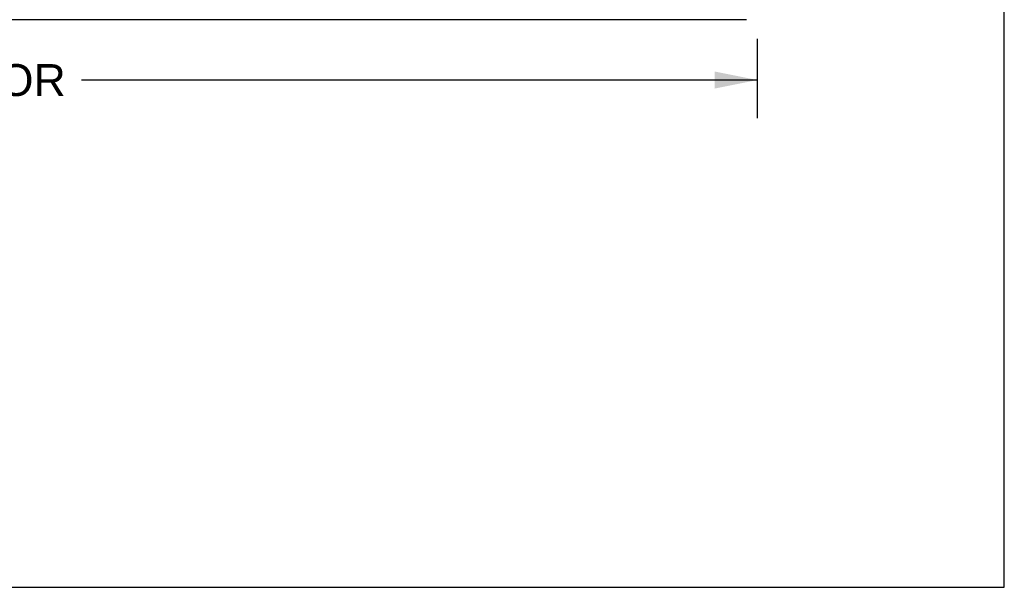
# Model space of a CAD drawing. Header units: inches. Extents: x 0 to 97.1, y 0 to 62.9.
# Tile 33 of 60: x 83.9 to 97.1, y 0 to 7.6. Entities that reach past the tile are written whole.
import ezdxf

# ---------------------------------------------------------------- set-up
doc = ezdxf.new("R2010")
doc.units = ezdxf.units.IN
doc.header["$LTSCALE"] = 5.342857
doc.header["$MEASUREMENT"] = 0
doc.layers.get('0').update_dxf_attribs({"linetype": 'CONTINUOUS'})
doc.layers.add('DIMENSIONS', color=7, linetype='CONTINUOUS')
doc.layers.add('FRONT_COVER', color=7, linetype='CONTINUOUS')
doc.styles.get("Standard").update_dxf_attribs({"font": 'arial.ttf'})
doc.dimstyles.new('DIMSTYLE_1', dxfattribs={"dimtxt": 0.428571, "dimasz": 0.571429, "dimexe": 0.09, "dimexo": 0.07, "dimgap": 0.0375, "dimtad": 0, "dimtih": 1, "dimtoh": 1, "dimzin": 4, "dimdsep": 46, "dimtxsty": 'Standard', "dimblk": '_FILLED', "dimblk1": '_FILLED', "dimblk2": '_FILLED', "dimcen": 0.09, "dimadec": 3, "dimazin": 1, "dimtfac": 1, "dimtdec": 3, "dimtofl": 0, "dimtmove": 0, "dimatfit": 3, "dimldrblk": '_FILLED', "dimfxl": 0, "dimtolj": 1, "dimtzin": 4, "dimarcsym": 0})

# ---------------------------------------------------------------- blocks, each defined once
blk = doc.blocks.new('_FILLED')
at = {"color": 0, "linetype": 'ByBlock'}
blk.add_solid([(0, 0), (-1, 0.2), (-1, -0.2)], dxfattribs=at)
blk = doc.blocks.new('*D9')
at = {"layer": 'DIMENSIONS', "color": 2, "linetype": 'Continuous'}
for p, q in [((69.555, 7.367), (69.555, 6.298)), ((93.825, 7.367), (93.825, 6.298)), ((69.555, 6.812), (78.635, 6.812)), ((93.825, 6.812), (84.745, 6.812))]:
    blk.add_line(p, q, dxfattribs=at)
at = {"layer": 'DIMENSIONS', "color": 2, "linetype": 'Continuous', "xscale": 0.5714285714, "yscale": 0.5714285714, "zscale": 0.5714285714, "rotation": 180}
blk.add_blockref('_FILLED', (69.555, 6.812), dxfattribs=at)
at = {"layer": 'DIMENSIONS', "color": 2, "linetype": 'Continuous', "xscale": 0.5714285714, "yscale": 0.5714285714, "zscale": 0.5714285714}
blk.add_blockref('_FILLED', (93.825, 6.812), dxfattribs=at)
at = {"layer": 'DIMENSIONS', "color": 2, "linetype": 'Continuous', "insert": (81.69, 7.026), "char_height": 0.42857, "width": 5.68136, "attachment_point": 2, "line_spacing_factor": 0.9}
blk.add_mtext('24.27 FRONT DOOR', dxfattribs=at)

msp = doc.modelspace()

# ---------------------------------------------------------------- linework, layer by layer
at = {"color": 7, "linetype": 'Continuous'}
for p, q in [((97.142857, 0), (97.142857, 62.857143)), ((0, 0), (97.142857, 0))]:
    msp.add_line(p, q, dxfattribs=at)
at = {"layer": 'FRONT_COVER', "color": 3, "linetype": 'Continuous'}
msp.add_line((93.680219, 7.622173), (69.700219, 7.622173), dxfattribs=at)

# ---------------------------------------------------------------- dimensions: what is measured, and where the dimension line sits
at = {"layer": 'DIMENSIONS', "color": 2, "linetype": 'Continuous'}
dim = msp.add_linear_dim(base=(93.825219, 6.812124), p1=(69.555219, 7.437173), p2=(93.825219, 7.437173), text='<> FRONT DOOR', dimstyle='DIMSTYLE_1', dxfattribs=at)
dim.commit()
dim.dimension.update_dxf_attribs({"geometry": '*D9', "text_midpoint": (81.690219, 6.812124), "dimtype": 160})

doc.saveas('drawing.dxf')
